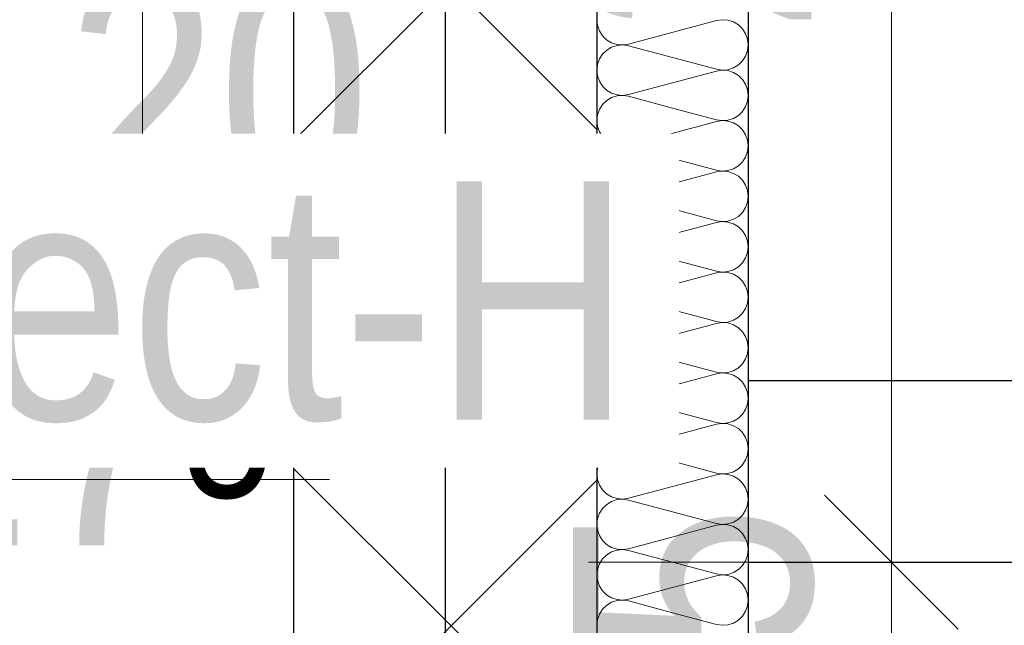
# Model space of a CAD drawing. Header units: millimetres. Extents: x -50 to 89, y -23 to 66.
# Tile 7 of 60: x -33.483 to -32.833, y 60.988 to 61.388. Entities that reach past the tile are written whole.
import ezdxf

# ---------------------------------------------------------------- set-up
doc = ezdxf.new("R2010")
doc.units = ezdxf.units.MM
doc.layers.add('Texte', color=7, linetype='Continuous', lineweight=20)
doc.styles.add('Arial Narrow', font='ARIALN.TTF')
doc.dimstyles.new('Arch_Strakon_dimstyle', dxfattribs={"dimtxt": 15.75, "dimasz": 1, "dimexe": 1.25, "dimexo": 0.0625, "dimgap": 1, "dimtad": 0, "dimdec": 3, "dimzin": 12, "dimdsep": 46, "dimtxsty": 'Arial Narrow', "dimblk": 'Arrowhead_Tick', "dimsah": 1, "dimcen": 0, "dimse1": 1, "dimse2": 1, "dimclrd": 6, "dimclrt": 2, "dimazin": 0, "dimtfac": 1, "dimtdec": 4, "dimtmove": 0, "dimatfit": 3, "dimldrblk": 'NONE', "dimfxl": 1, "dimtvp": 1, "dimtolj": 1, "dimtzin": 0, "dimlwd": 13, "dimarcsym": 2})
pattern_1 = [(45, (0, 0), (-0.10606602, 0.10606602), []), (135, (0, 0), (-0.10606602, -0.10606602), [])]

# ---------------------------------------------------------------- blocks, each defined once
blk = doc.blocks.new('Hatch_3_25')
at = {"layer": 'Texte', "color": 10, "linetype": 'Continuous', "ltscale": 0.2}
for p, q in [((-33.10224, 61.38844), (-33.10182, 61.38465)), ((-33.10054, 61.38107), (-33.10182, 61.38465)), ((-33.08127, 61.37234), (-33.02323, 61.38787)), ((-33.01946, 61.38843), (-33.02323, 61.38787)), ((-33.01946, 61.38843), (-33.01566, 61.38812)), ((-33.01203, 61.38695), (-33.01566, 61.38812)), ((-33.01203, 61.38695), (-33.00876, 61.38499)), ((-33.00602, 61.38234), (-33.00876, 61.38499)), ((-33.10054, 61.38107), (-33.09847, 61.37786)), ((-33.09574, 61.37522), (-33.09847, 61.37786)), ((-33.00602, 61.38234), (-33.00396, 61.37914)), ((-33.00268, 61.37556), (-33.00396, 61.37914)), ((-33.09574, 61.37522), (-33.09247, 61.37325)), ((-33.08884, 61.37209), (-33.09247, 61.37325)), ((-33.09246, 61.37028), (-33.08884, 61.37145)), ((-33.08884, 61.37209), (-33.08504, 61.37178)), ((-33.08504, 61.37176), (-33.08884, 61.37145)), ((-33.08127, 61.37234), (-33.08504, 61.37178)), ((-33.08504, 61.37176), (-33.08128, 61.3712)), ((-33.05224, 61.36344), (-33.08128, 61.3712)), ((-33.00268, 61.37556), (-33.00224, 61.37177)), ((-33.00268, 61.36799), (-33.00224, 61.37177)), ((-33.09847, 61.36568), (-33.10053, 61.36248)), ((-33.09847, 61.36568), (-33.09573, 61.36833)), ((-33.09246, 61.37028), (-33.09573, 61.36833)), ((-33.00268, 61.36799), (-33.00396, 61.3644)), ((-33.10182, 61.35889), (-33.10224, 61.35511)), ((-33.10182, 61.35889), (-33.10053, 61.36248)), ((-33.05224, 61.36344), (-33.02322, 61.35567)), ((-33.01203, 61.35659), (-33.00876, 61.35855)), ((-33.00603, 61.3612), (-33.00876, 61.35855)), ((-33.00603, 61.3612), (-33.00396, 61.3644)), ((-33.10182, 61.35132), (-33.10224, 61.35511)), ((-33.02323, 61.35454), (-33.08127, 61.33901)), ((-33.02323, 61.35454), (-33.01946, 61.3551)), ((-33.01946, 61.35512), (-33.02322, 61.35567)), ((-33.01946, 61.35512), (-33.01566, 61.35543)), ((-33.01566, 61.35479), (-33.01946, 61.3551)), ((-33.01203, 61.35659), (-33.01566, 61.35543)), ((-33.01566, 61.35479), (-33.01203, 61.35362)), ((-33.00876, 61.35166), (-33.01203, 61.35362)), ((-33.00876, 61.35166), (-33.00602, 61.34901)), ((-33.00224, 61.35511), (-33.00224, 61.35511)), ((-33.00224, 61.35511), (-33.00224, 61.35511)), ((-33.10182, 61.35132), (-33.10054, 61.34773)), ((-33.09847, 61.34453), (-33.10054, 61.34773)), ((-33.00396, 61.34581), (-33.00602, 61.34901)), ((-33.00396, 61.34581), (-33.00268, 61.34222)), ((-33.09847, 61.34453), (-33.09574, 61.34188)), ((-33.09247, 61.33992), (-33.09574, 61.34188)), ((-33.09247, 61.33992), (-33.08884, 61.33876)), ((-33.08504, 61.33845), (-33.08884, 61.33876)), ((-33.08884, 61.33812), (-33.08504, 61.33843)), ((-33.08504, 61.33845), (-33.08127, 61.33901)), ((-33.08128, 61.33787), (-33.08504, 61.33843)), ((-33.00224, 61.33844), (-33.00268, 61.34222)), ((-33.00224, 61.33844), (-33.00268, 61.33465)), ((-33.10053, 61.32914), (-33.09847, 61.33234)), ((-33.09573, 61.33499), (-33.09847, 61.33234)), ((-33.09573, 61.33499), (-33.09246, 61.33695)), ((-33.08884, 61.33812), (-33.09246, 61.33695)), ((-33.08128, 61.33787), (-33.05224, 61.33011)), ((-33.00396, 61.33107), (-33.00268, 61.33465)), ((-33.10224, 61.32177), (-33.10182, 61.32555)), ((-33.10053, 61.32914), (-33.10182, 61.32555)), ((-33.02322, 61.32234), (-33.05224, 61.33011)), ((-33.00876, 61.32521), (-33.00603, 61.32786)), ((-33.00396, 61.33107), (-33.00603, 61.32786)), ((-33.10224, 61.32177), (-33.10182, 61.31799)), ((-33.08127, 61.30567), (-33.02323, 61.3212)), ((-33.01946, 61.32176), (-33.02323, 61.3212)), ((-33.02322, 61.32234), (-33.01946, 61.32178)), ((-33.01566, 61.32209), (-33.01946, 61.32178)), ((-33.01946, 61.32176), (-33.01566, 61.32145)), ((-33.01566, 61.32209), (-33.01203, 61.32326)), ((-33.01203, 61.32029), (-33.01566, 61.32145)), ((-33.00876, 61.32521), (-33.01203, 61.32326)), ((-33.01203, 61.32029), (-33.00876, 61.31833)), ((-33.00224, 61.32177), (-33.00224, 61.32177)), ((-33.00224, 61.32177), (-33.00224, 61.32177)), ((-33.10054, 61.3144), (-33.10182, 61.31799)), ((-33.10054, 61.3144), (-33.09847, 61.3112)), ((-33.00602, 61.31568), (-33.00876, 61.31833)), ((-33.00602, 61.31568), (-33.00396, 61.31248)), ((-33.00268, 61.30889), (-33.00396, 61.31248)), ((-33.09574, 61.30855), (-33.09847, 61.3112)), ((-33.09574, 61.30855), (-33.09247, 61.30659)), ((-33.08884, 61.30542), (-33.09247, 61.30659)), ((-33.00268, 61.30889), (-33.00224, 61.30511)), ((-33.09847, 61.29901), (-33.09573, 61.30166)), ((-33.09246, 61.30362), (-33.09573, 61.30166)), ((-33.09246, 61.30362), (-33.08884, 61.30478)), ((-33.08884, 61.30542), (-33.08504, 61.30511)), ((-33.08504, 61.30509), (-33.08884, 61.30478)), ((-33.08127, 61.30567), (-33.08504, 61.30511)), ((-33.08504, 61.30509), (-33.08128, 61.30454)), ((-33.05224, 61.29677), (-33.08128, 61.30454)), ((-33.00268, 61.30132), (-33.00396, 61.29773)), ((-33.00268, 61.30132), (-33.00224, 61.30511)), ((-33.10182, 61.29222), (-33.10053, 61.29581)), ((-33.09847, 61.29901), (-33.10053, 61.29581)), ((-33.05224, 61.29677), (-33.02322, 61.28901)), ((-33.00603, 61.29453), (-33.00876, 61.29188)), ((-33.00603, 61.29453), (-33.00396, 61.29773)), ((-33.10182, 61.29222), (-33.10224, 61.28844)), ((-33.10182, 61.28465), (-33.10224, 61.28844)), ((-33.02323, 61.28787), (-33.08127, 61.27234)), ((-33.02323, 61.28787), (-33.01946, 61.28843)), ((-33.01946, 61.28845), (-33.02322, 61.28901)), ((-33.01946, 61.28845), (-33.01566, 61.28876)), ((-33.01566, 61.28812), (-33.01946, 61.28843)), ((-33.01203, 61.28992), (-33.01566, 61.28876)), ((-33.01566, 61.28812), (-33.01203, 61.28695)), ((-33.01203, 61.28992), (-33.00876, 61.29188)), ((-33.00876, 61.28499), (-33.01203, 61.28695)), ((-33.00224, 61.28844), (-33.00224, 61.28844)), ((-33.00224, 61.28844), (-33.00224, 61.28844)), ((-33.10182, 61.28465), (-33.10054, 61.28107)), ((-33.09847, 61.27786), (-33.10054, 61.28107)), ((-33.00876, 61.28499), (-33.00602, 61.28234)), ((-33.00396, 61.27914), (-33.00602, 61.28234)), ((-33.09847, 61.27786), (-33.09574, 61.27522)), ((-33.09247, 61.27326), (-33.09574, 61.27522)), ((-33.00396, 61.27914), (-33.00268, 61.27556)), ((-33.00224, 61.27177), (-33.00268, 61.27556)), ((-33.09573, 61.26833), (-33.09847, 61.26568)), ((-33.09573, 61.26833), (-33.09246, 61.27028)), ((-33.09247, 61.27326), (-33.08884, 61.27209)), ((-33.08884, 61.27145), (-33.09246, 61.27028)), ((-33.08504, 61.27178), (-33.08884, 61.27209)), ((-33.08884, 61.27145), (-33.08504, 61.27176)), ((-33.08504, 61.27178), (-33.08127, 61.27234)), ((-33.08128, 61.2712), (-33.08504, 61.27176)), ((-33.08128, 61.2712), (-33.05224, 61.26344)), ((-33.00396, 61.2644), (-33.00268, 61.26799)), ((-33.00224, 61.27177), (-33.00268, 61.26799)), ((-33.10053, 61.26248), (-33.10182, 61.25889)), ((-33.10053, 61.26248), (-33.09847, 61.26568)), ((-33.02322, 61.25567), (-33.05224, 61.26344)), ((-33.00876, 61.25855), (-33.00603, 61.2612)), ((-33.00396, 61.2644), (-33.00603, 61.2612)), ((-33.10224, 61.25511), (-33.10182, 61.25889)), ((-33.10224, 61.25511), (-33.10182, 61.25132)), ((-33.08127, 61.23901), (-33.02323, 61.25454)), ((-33.01946, 61.2551), (-33.02323, 61.25454)), ((-33.02322, 61.25567), (-33.01946, 61.25512)), ((-33.01566, 61.25543), (-33.01946, 61.25512)), ((-33.01946, 61.2551), (-33.01566, 61.25479)), ((-33.01566, 61.25543), (-33.01203, 61.25659)), ((-33.01203, 61.25362), (-33.01566, 61.25479)), ((-33.00876, 61.25855), (-33.01203, 61.25659)), ((-33.00224, 61.25511), (-33.00224, 61.25511)), ((-33.00224, 61.25511), (-33.00224, 61.25511)), ((-33.10054, 61.24773), (-33.10182, 61.25132)), ((-33.10054, 61.24773), (-33.09847, 61.24453)), ((-33.01203, 61.25362), (-33.00876, 61.25166)), ((-33.00602, 61.24901), (-33.00876, 61.25166)), ((-33.00602, 61.24901), (-33.00396, 61.24581)), ((-33.09574, 61.24188), (-33.09847, 61.24453)), ((-33.09574, 61.24188), (-33.09247, 61.23992)), ((-33.00268, 61.24222), (-33.00396, 61.24581)), ((-33.00268, 61.24222), (-33.00224, 61.23844)), ((-33.09847, 61.23234), (-33.09573, 61.23499)), ((-33.09246, 61.23695), (-33.09573, 61.23499)), ((-33.08884, 61.23876), (-33.09247, 61.23992)), ((-33.09246, 61.23695), (-33.08884, 61.23812)), ((-33.08884, 61.23876), (-33.08504, 61.23845)), ((-33.08504, 61.23843), (-33.08884, 61.23812)), ((-33.08127, 61.23901), (-33.08504, 61.23845)), ((-33.08504, 61.23843), (-33.08128, 61.23787)), ((-33.05224, 61.23011), (-33.08128, 61.23787)), ((-33.00268, 61.23465), (-33.00396, 61.23107)), ((-33.00268, 61.23465), (-33.00224, 61.23844)), ((-33.10182, 61.22555), (-33.10053, 61.22914)), ((-33.09847, 61.23234), (-33.10053, 61.22914)), ((-33.05224, 61.23011), (-33.02322, 61.22234)), ((-33.00603, 61.22786), (-33.00876, 61.22521)), ((-33.00603, 61.22786), (-33.00396, 61.23107)), ((-33.10182, 61.22555), (-33.10224, 61.22177)), ((-33.10182, 61.21799), (-33.10224, 61.22177)), ((-33.02323, 61.2212), (-33.01946, 61.22176)), ((-33.01946, 61.22178), (-33.02322, 61.22234)), ((-33.01946, 61.22178), (-33.01566, 61.22209)), ((-33.01566, 61.22145), (-33.01946, 61.22176)), ((-33.01203, 61.22326), (-33.01566, 61.22209)), ((-33.01566, 61.22145), (-33.01203, 61.22029)), ((-33.01203, 61.22326), (-33.00876, 61.22521)), ((-33.00224, 61.22177), (-33.00224, 61.22177)), ((-33.00224, 61.22177), (-33.00224, 61.22177)), ((-33.10182, 61.21799), (-33.10054, 61.2144)), ((-33.02323, 61.2212), (-33.08127, 61.20567)), ((-33.00876, 61.21833), (-33.01203, 61.22029)), ((-33.00876, 61.21833), (-33.00602, 61.21568)), ((-33.00396, 61.21248), (-33.00602, 61.21568)), ((-33.09847, 61.2112), (-33.10054, 61.2144)), ((-33.09847, 61.2112), (-33.09574, 61.20855)), ((-33.09247, 61.20659), (-33.09574, 61.20855)), ((-33.00396, 61.21248), (-33.00268, 61.20889)), ((-33.00224, 61.20511), (-33.00268, 61.20889)), ((-33.09573, 61.20166), (-33.09246, 61.20362)), ((-33.09247, 61.20659), (-33.08884, 61.20542)), ((-33.08884, 61.20478), (-33.09246, 61.20362)), ((-33.08504, 61.20511), (-33.08884, 61.20542)), ((-33.08884, 61.20478), (-33.08504, 61.20509)), ((-33.08504, 61.20511), (-33.08127, 61.20567)), ((-33.08128, 61.20454), (-33.08504, 61.20509)), ((-33.08128, 61.20454), (-33.05224, 61.19677)), ((-33.00224, 61.20511), (-33.00268, 61.20132)), ((-33.10053, 61.19581), (-33.10182, 61.19222)), ((-33.10053, 61.19581), (-33.09847, 61.19901)), ((-33.09573, 61.20166), (-33.09847, 61.19901)), ((-33.02322, 61.18901), (-33.05224, 61.19677)), ((-33.00396, 61.19773), (-33.00603, 61.19453)), ((-33.00396, 61.19773), (-33.00268, 61.20132)), ((-33.10224, 61.18844), (-33.10182, 61.19222)), ((-33.02322, 61.18901), (-33.01946, 61.18845)), ((-33.01566, 61.18876), (-33.01203, 61.18992)), ((-33.00876, 61.19188), (-33.01203, 61.18992)), ((-33.00876, 61.19188), (-33.00603, 61.19453)), ((-33.10224, 61.18844), (-33.10182, 61.18465)), ((-33.10054, 61.18107), (-33.10182, 61.18465)), ((-33.08127, 61.17234), (-33.02323, 61.18787)), ((-33.01946, 61.18843), (-33.02323, 61.18787)), ((-33.01566, 61.18876), (-33.01946, 61.18845)), ((-33.01946, 61.18843), (-33.01566, 61.18812)), ((-33.01203, 61.18695), (-33.01566, 61.18812)), ((-33.01203, 61.18695), (-33.00876, 61.18499)), ((-33.00602, 61.18234), (-33.00876, 61.18499)), ((-33.00602, 61.18234), (-33.00396, 61.17914)), ((-33.00224, 61.18844), (-33.00224, 61.18844)), ((-33.00224, 61.18844), (-33.00224, 61.18844)), ((-33.10054, 61.18107), (-33.09847, 61.17786)), ((-33.09574, 61.17522), (-33.09847, 61.17786)), ((-33.00268, 61.17556), (-33.00396, 61.17914)), ((-33.09574, 61.17522), (-33.09247, 61.17326)), ((-33.09246, 61.17028), (-33.09573, 61.16833)), ((-33.08884, 61.17209), (-33.09247, 61.17326)), ((-33.09246, 61.17028), (-33.08884, 61.17145)), ((-33.08884, 61.17209), (-33.08504, 61.17178)), ((-33.08504, 61.17176), (-33.08884, 61.17145)), ((-33.08127, 61.17234), (-33.08504, 61.17178)), ((-33.08504, 61.17176), (-33.08128, 61.1712)), ((-33.05224, 61.16344), (-33.08128, 61.1712)), ((-33.00268, 61.17556), (-33.00224, 61.17177)), ((-33.00268, 61.16799), (-33.00224, 61.17177)), ((-33.09847, 61.16568), (-33.10053, 61.16248)), ((-33.09847, 61.16568), (-33.09573, 61.16833)), ((-33.05224, 61.16344), (-33.02322, 61.15567)), ((-33.00603, 61.1612), (-33.00396, 61.1644)), ((-33.00268, 61.16799), (-33.00396, 61.1644)), ((-33.10182, 61.15889), (-33.10224, 61.15511)), ((-33.10182, 61.15889), (-33.10053, 61.16248)), ((-33.01203, 61.15659), (-33.01566, 61.15543)), ((-33.01203, 61.15659), (-33.00876, 61.15855)), ((-33.00603, 61.1612), (-33.00876, 61.15855)), ((-33.10182, 61.15132), (-33.10224, 61.15511)), ((-33.10182, 61.15132), (-33.10054, 61.14773)), ((-33.02323, 61.15454), (-33.08127, 61.13901)), ((-33.02323, 61.15454), (-33.01946, 61.1551)), ((-33.01946, 61.15512), (-33.02322, 61.15567)), ((-33.01946, 61.15512), (-33.01566, 61.15543)), ((-33.01566, 61.15479), (-33.01946, 61.1551)), ((-33.01566, 61.15479), (-33.01203, 61.15362)), ((-33.00876, 61.15166), (-33.01203, 61.15362)), ((-33.00876, 61.15166), (-33.00602, 61.14901)), ((-33.00224, 61.15511), (-33.00224, 61.15511)), ((-33.00224, 61.15511), (-33.00224, 61.15511)), ((-33.09847, 61.14453), (-33.10054, 61.14773)), ((-33.09847, 61.14453), (-33.09574, 61.14188)), ((-33.00396, 61.14581), (-33.00602, 61.14901)), ((-33.00396, 61.14581), (-33.00268, 61.14222)), ((-33.09247, 61.13992), (-33.09574, 61.14188)), ((-33.09573, 61.13499), (-33.09246, 61.13695)), ((-33.09247, 61.13992), (-33.08884, 61.13876)), ((-33.08884, 61.13812), (-33.09246, 61.13695)), ((-33.08504, 61.13845), (-33.08884, 61.13876)), ((-33.08884, 61.13812), (-33.08504, 61.13843)), ((-33.08504, 61.13845), (-33.08127, 61.13901)), ((-33.08128, 61.13787), (-33.08504, 61.13843)), ((-33.08128, 61.13787), (-33.05224, 61.13011)), ((-33.00224, 61.13844), (-33.00268, 61.14222)), ((-33.00224, 61.13844), (-33.00268, 61.13465)), ((-33.10053, 61.12914), (-33.09847, 61.13234)), ((-33.09573, 61.13499), (-33.09847, 61.13234)), ((-33.00396, 61.13107), (-33.00603, 61.12786)), ((-33.00396, 61.13107), (-33.00268, 61.13465)), ((-33.10224, 61.12177), (-33.10182, 61.12556)), ((-33.10053, 61.12914), (-33.10182, 61.12556)), ((-33.02322, 61.12234), (-33.05224, 61.13011)), ((-33.00876, 61.12521), (-33.01203, 61.12326)), ((-33.00876, 61.12521), (-33.00603, 61.12786)), ((-33.10224, 61.12177), (-33.10182, 61.11799)), ((-33.10054, 61.1144), (-33.10182, 61.11799)), ((-33.08127, 61.10567), (-33.02323, 61.1212)), ((-33.01946, 61.12176), (-33.02323, 61.1212)), ((-33.02322, 61.12234), (-33.01946, 61.12178)), ((-33.01566, 61.12209), (-33.01946, 61.12178)), ((-33.01946, 61.12176), (-33.01566, 61.12145)), ((-33.01566, 61.12209), (-33.01203, 61.12326)), ((-33.01203, 61.12029), (-33.01566, 61.12145)), ((-33.01203, 61.12029), (-33.00876, 61.11833)), ((-33.00602, 61.11568), (-33.00876, 61.11833)), ((-33.00224, 61.12177), (-33.00224, 61.12177)), ((-33.00224, 61.12177), (-33.00224, 61.12177)), ((-33.10054, 61.1144), (-33.09847, 61.1112)), ((-33.09574, 61.10855), (-33.09847, 61.1112)), ((-33.00602, 61.11568), (-33.00396, 61.11248)), ((-33.00268, 61.10889), (-33.00396, 61.11248)), ((-33.09574, 61.10855), (-33.09247, 61.10659)), ((-33.08884, 61.10542), (-33.09247, 61.10659)), ((-33.09246, 61.10362), (-33.08884, 61.10478)), ((-33.08884, 61.10542), (-33.08504, 61.10511)), ((-33.08504, 61.10509), (-33.08884, 61.10478)), ((-33.08127, 61.10567), (-33.08504, 61.10511)), ((-33.08504, 61.10509), (-33.08128, 61.10454)), ((-33.05224, 61.09677), (-33.08128, 61.10454)), ((-33.00268, 61.10889), (-33.00224, 61.10511)), ((-33.00268, 61.10132), (-33.00224, 61.10511)), ((-33.09847, 61.09901), (-33.10053, 61.09581)), ((-33.09847, 61.09901), (-33.09573, 61.10166)), ((-33.09246, 61.10362), (-33.09573, 61.10166)), ((-33.00268, 61.10132), (-33.00396, 61.09773)), ((-33.10182, 61.09222), (-33.10224, 61.08844)), ((-33.10182, 61.09222), (-33.10053, 61.09581)), ((-33.05224, 61.09677), (-33.02322, 61.08901)), ((-33.01203, 61.08992), (-33.00876, 61.09188)), ((-33.00603, 61.09453), (-33.00876, 61.09188)), ((-33.00603, 61.09453), (-33.00396, 61.09773)), ((-33.10182, 61.08465), (-33.10224, 61.08844)), ((-33.02323, 61.08787), (-33.08127, 61.07234)), ((-33.02323, 61.08787), (-33.01946, 61.08843)), ((-33.01946, 61.08845), (-33.02322, 61.08901)), ((-33.01946, 61.08845), (-33.01566, 61.08876)), ((-33.01566, 61.08812), (-33.01946, 61.08843)), ((-33.01203, 61.08992), (-33.01566, 61.08876)), ((-33.01566, 61.08812), (-33.01203, 61.08695)), ((-33.00876, 61.08499), (-33.01203, 61.08695)), ((-33.00876, 61.08499), (-33.00602, 61.08234)), ((-33.00224, 61.08844), (-33.00224, 61.08844)), ((-33.00224, 61.08844), (-33.00224, 61.08844)), ((-33.10182, 61.08465), (-33.10054, 61.08107)), ((-33.09847, 61.07786), (-33.10054, 61.08107)), ((-33.00396, 61.07914), (-33.00602, 61.08234)), ((-33.00396, 61.07914), (-33.00268, 61.07556)), ((-33.09847, 61.07786), (-33.09574, 61.07522)), ((-33.09247, 61.07326), (-33.09574, 61.07522)), ((-33.09247, 61.07326), (-33.08884, 61.07209)), ((-33.08504, 61.07178), (-33.08884, 61.07209)), ((-33.08504, 61.07178), (-33.08127, 61.07234)), ((-33.00224, 61.07177), (-33.00268, 61.07556)), ((-33.10053, 61.06248), (-33.09847, 61.06568)), ((-33.09573, 61.06833), (-33.09847, 61.06568)), ((-33.09573, 61.06833), (-33.09246, 61.07028)), ((-33.08884, 61.07145), (-33.09246, 61.07028)), ((-33.08884, 61.07145), (-33.08504, 61.07176)), ((-33.08128, 61.0712), (-33.08504, 61.07176)), ((-33.08128, 61.0712), (-33.05224, 61.06344)), ((-33.00396, 61.0644), (-33.00268, 61.06799)), ((-33.00224, 61.07177), (-33.00268, 61.06799)), ((-33.10224, 61.05511), (-33.10182, 61.05889)), ((-33.10053, 61.06248), (-33.10182, 61.05889)), ((-33.02322, 61.05567), (-33.05224, 61.06344)), ((-33.00876, 61.05855), (-33.00603, 61.0612)), ((-33.00396, 61.0644), (-33.00603, 61.0612)), ((-33.10224, 61.05511), (-33.10182, 61.05132)), ((-33.08127, 61.03901), (-33.02323, 61.05454)), ((-33.01946, 61.0551), (-33.02323, 61.05454)), ((-33.02322, 61.05567), (-33.01946, 61.05512)), ((-33.01566, 61.05543), (-33.01946, 61.05512)), ((-33.01946, 61.0551), (-33.01566, 61.05479)), ((-33.01566, 61.05543), (-33.01203, 61.05659)), ((-33.01203, 61.05362), (-33.01566, 61.05479)), ((-33.00876, 61.05855), (-33.01203, 61.05659)), ((-33.01203, 61.05362), (-33.00876, 61.05166)), ((-33.00224, 61.05511), (-33.00224, 61.05511)), ((-33.00224, 61.05511), (-33.00224, 61.05511)), ((-33.10054, 61.04773), (-33.10182, 61.05132)), ((-33.10054, 61.04773), (-33.09847, 61.04453)), ((-33.00602, 61.04901), (-33.00876, 61.05166)), ((-33.00602, 61.04901), (-33.00396, 61.04581)), ((-33.00268, 61.04222), (-33.00396, 61.04581)), ((-33.09574, 61.04188), (-33.09847, 61.04453)), ((-33.09574, 61.04188), (-33.09247, 61.03992)), ((-33.08884, 61.03876), (-33.09247, 61.03992)), ((-33.00268, 61.04222), (-33.00224, 61.03844)), ((-33.09847, 61.03235), (-33.09573, 61.03499)), ((-33.09246, 61.03695), (-33.09573, 61.03499)), ((-33.09246, 61.03695), (-33.08884, 61.03812)), ((-33.08884, 61.03876), (-33.08504, 61.03845)), ((-33.08504, 61.03843), (-33.08884, 61.03812)), ((-33.08127, 61.03901), (-33.08504, 61.03845)), ((-33.08504, 61.03843), (-33.08128, 61.03787)), ((-33.05224, 61.03011), (-33.08128, 61.03787)), ((-33.00268, 61.03465), (-33.00396, 61.03107)), ((-33.00268, 61.03465), (-33.00224, 61.03844)), ((-33.10182, 61.02556), (-33.10053, 61.02914)), ((-33.09847, 61.03235), (-33.10053, 61.02914)), ((-33.05224, 61.03011), (-33.02322, 61.02234)), ((-33.00603, 61.02786), (-33.00876, 61.02521)), ((-33.00603, 61.02786), (-33.00396, 61.03107)), ((-33.10182, 61.02556), (-33.10224, 61.02177)), ((-33.10182, 61.01799), (-33.10224, 61.02177)), ((-33.02323, 61.0212), (-33.08127, 61.00567)), ((-33.02323, 61.0212), (-33.01946, 61.02176)), ((-33.01946, 61.02178), (-33.02322, 61.02234)), ((-33.01946, 61.02178), (-33.01566, 61.02209)), ((-33.01566, 61.02145), (-33.01946, 61.02176)), ((-33.01203, 61.02326), (-33.01566, 61.02209)), ((-33.01566, 61.02145), (-33.01203, 61.02029)), ((-33.01203, 61.02326), (-33.00876, 61.02521)), ((-33.00876, 61.01833), (-33.01203, 61.02029)), ((-33.00224, 61.02177), (-33.00224, 61.02177)), ((-33.00224, 61.02177), (-33.00224, 61.02177)), ((-33.10182, 61.01799), (-33.10054, 61.0144)), ((-33.09847, 61.0112), (-33.10054, 61.0144)), ((-33.00876, 61.01833), (-33.00602, 61.01568)), ((-33.00396, 61.01248), (-33.00602, 61.01568)), ((-33.09847, 61.0112), (-33.09574, 61.00855)), ((-33.09247, 61.00659), (-33.09574, 61.00855)), ((-33.00396, 61.01248), (-33.00268, 61.00889)), ((-33.00224, 61.00511), (-33.00268, 61.00889)), ((-33.09573, 61.00166), (-33.09847, 60.99901)), ((-33.09573, 61.00166), (-33.09246, 61.00362)), ((-33.09247, 61.00659), (-33.08884, 61.00542)), ((-33.08884, 61.00478), (-33.09246, 61.00362)), ((-33.08504, 61.00511), (-33.08884, 61.00542)), ((-33.08884, 61.00478), (-33.08504, 61.00509)), ((-33.08504, 61.00511), (-33.08127, 61.00567)), ((-33.08128, 61.00454), (-33.08504, 61.00509)), ((-33.08128, 61.00454), (-33.05224, 60.99677)), ((-33.00396, 60.99773), (-33.00268, 61.00132)), ((-33.00224, 61.00511), (-33.00268, 61.00132)), ((-33.10053, 60.99581), (-33.10182, 60.99222)), ((-33.10053, 60.99581), (-33.09847, 60.99901)), ((-33.02322, 60.98901), (-33.05224, 60.99677)), ((-33.00876, 60.99188), (-33.00603, 60.99453)), ((-33.00396, 60.99773), (-33.00603, 60.99453)), ((-33.10224, 60.98844), (-33.10182, 60.99222)), ((-33.02322, 60.98901), (-33.01946, 60.98845)), ((-33.01566, 60.98876), (-33.01946, 60.98845)), ((-33.01566, 60.98876), (-33.01203, 60.98992)), ((-33.00876, 60.99188), (-33.01203, 60.98992))]:
    blk.add_line(p, q, dxfattribs=at)
blk = doc.blocks.new('Arrowhead_Tick')
at = {"color": 0, "linetype": 'Continuous', "lineweight": -2, "ltscale": 0.5}
for p, q in [((0, 20), (0, -10)), ((-1, 0), (0, 0)), ((10, 0), (0, 0))]:
    blk.add_line(p, q, dxfattribs=at)
at = {"color": 2, "linetype": 'Continuous', "lineweight": 35, "ltscale": 0.5}
blk.add_line((4.419, 4.419), (-4.419, -4.419), dxfattribs=at)
blk = doc.blocks.new('*D34')
at = {"layer": 'Defpoints', "color": 0}
for p in [(-33.40224, 61.58011), (-33.30224, 61.58011), (-33.30224, 61.20941)]:
    blk.add_point(p, dxfattribs=at)
at = {"layer": 'Texte', "color": 6, "linetype": 'Continuous', "lineweight": 13}
for p, q in [((-33.41224, 61.20941), (-33.42224, 61.20941)), ((-33.40224, 61.20941), (-33.30224, 61.20941)), ((-33.29224, 61.20941), (-33.28224, 61.20941))]:
    blk.add_line(p, q, dxfattribs=at)
at = {"layer": 'Texte', "color": 6, "lineweight": 13, "xscale": 0.01, "yscale": 0.01, "zscale": 0.01}
blk.add_blockref('Arrowhead_Tick', (-33.40224, 61.20941), dxfattribs=at)
at = {"layer": 'Texte', "color": 6, "lineweight": 13, "xscale": 0.01, "yscale": 0.01, "zscale": 0.01, "rotation": 180}
blk.add_blockref('Arrowhead_Tick', (-33.30224, 61.20941), dxfattribs=at)
at = {"layer": 'Texte', "color": 2, "lineweight": 25, "insert": (-33.35224, 61.33982), "char_height": 0.1575, "attachment_point": 5, "style": 'Arial Narrow'}
blk.add_mtext('\\A1;20', dxfattribs=at)
blk = doc.blocks.new('_None')
blk = doc.blocks.new('*D38')
at = {"layer": 'Defpoints', "color": 0}
for p in [(-32.90769, 61.03011), (-32.00224, 61.03011), (-32.10224, 60.90511)]:
    blk.add_point(p, dxfattribs=at)
at = {"layer": 'Texte', "color": 6, "linetype": 'Continuous', "lineweight": 13}
blk.add_line((-32.90769, 60.91511), (-32.90769, 61.02011), dxfattribs=at)
at = {"layer": 'Texte', "color": 6, "lineweight": 13, "xscale": 0.01, "yscale": 0.01, "zscale": 0.01}
for p, rotation in [((-32.90769, 61.03011), 90), ((-32.90769, 60.90511), 270)]:
    blk.add_blockref('Arrowhead_Tick', p, dxfattribs=dict(at, rotation=rotation))
at = {"layer": 'Texte', "color": 2, "lineweight": 25, "insert": (-33.03809, 60.96761), "char_height": 0.1575, "attachment_point": 5, "rotation": 90, "style": 'Arial Narrow'}
blk.add_mtext('\\A1;25', dxfattribs=at)
blk = doc.blocks.new('*D39')
at = {"layer": 'Defpoints', "color": 0}
for p in [(-32.90769, 62.03011), (-32.00224, 62.03011), (-32.00224, 61.03011)]:
    blk.add_point(p, dxfattribs=at)
at = {"layer": 'Texte', "color": 6, "linetype": 'Continuous', "lineweight": 13}
blk.add_line((-32.90769, 61.04011), (-32.90769, 62.02011), dxfattribs=at)
at = {"layer": 'Texte', "color": 6, "lineweight": 13, "xscale": 0.01, "yscale": 0.01, "zscale": 0.01}
for p, rotation in [((-32.90769, 62.03011), 90), ((-32.90769, 61.03011), 270)]:
    blk.add_blockref('Arrowhead_Tick', p, dxfattribs=dict(at, rotation=rotation))
at = {"layer": 'Texte', "color": 2, "lineweight": 25, "insert": (-33.03809, 61.53011), "char_height": 0.1575, "attachment_point": 5, "rotation": 90, "style": 'Arial Narrow'}
blk.add_mtext('\\A1;200', dxfattribs=at)

msp = doc.modelspace()

# ---------------------------------------------------------------- hatches: boundary and pattern name
at = {"layer": 'Texte'}
h = msp.add_hatch(dxfattribs=at)
h.set_pattern_fill('FT', color=10, scale=0.01, angle=45, style=0, pattern_type=2)
h.set_pattern_definition(pattern_1)
h.paths.add_polyline_path([(-33.302241, 60.605107), (-33.202241, 60.605107), (-33.202241, 61.680107), (-33.302241, 61.580107)])
h = msp.add_hatch(dxfattribs=at)
h.set_pattern_fill('FT', color=10, scale=0.01, angle=45, style=0, pattern_type=2)
h.set_pattern_definition(pattern_1)
h.paths.add_polyline_path([(-33.202241, 60.605107), (-33.102241, 60.605107), (-33.102241, 61.680107), (-33.202241, 61.680107)])

# ---------------------------------------------------------------- linework, layer by layer
at = {"layer": 'Texte', "color": 3, "linetype": 'Continuous', "lineweight": 25}
for p, q in [((-33.002241, 62.030107), (-33.002241, 61.030107)), ((-33.202241, 60.605107), (-33.202241, 61.680107)), ((-33.102241, 61.680107), (-33.102241, 60.805107)), ((-33.302241, 60.605107), (-33.302241, 61.580107)), ((-33.002241, 61.150107), (-32.002241, 61.150107)), ((-33.002241, 61.030107), (-32.002241, 61.030107)), ((-33.002241, 61.030107), (-33.002241, 60.905107))]:
    msp.add_line(p, q, dxfattribs=at)
at = {"layer": 'Texte', "color": 6, "linetype": 'Continuous', "lineweight": 13}
msp.add_line((-35.008703, 61.084718), (-33.278857, 61.084718), dxfattribs=at)

# ---------------------------------------------------------------- block references
at = {"color": 0, "lineweight": -2}
msp.add_blockref('Hatch_3_25', (0, 0), dxfattribs=at)

# ---------------------------------------------------------------- texts
at = {"layer": 'Texte', "color": 2, "lineweight": 35, "insert": (-33.982924, 61.198857), "char_height": 0.1575, "attachment_point": 1, "line_spacing_factor": 0.9, "style": 'Arial Narrow'}
msp.add_mtext(' +10,17{\\A1;\\H.6x;\\S5;}', dxfattribs=at)

# ---------------------------------------------------------------- dimensions: what is measured, and where the dimension line sits
at = {"layer": 'Texte', "lineweight": 25}
for base, p1, p2, text, picture, middle in [((-32.907688, 62.030107), (-32.002241, 61.030107), (-32.002241, 62.030107), '200', '*D39', (-32.907688, 61.530107)), ((-32.907688, 61.030107), (-32.102241, 60.905107), (-32.002241, 61.030107), '25', '*D38', (-32.907688, 60.967607))]:
    dim = msp.add_linear_dim(base=base, p1=p1, p2=p2, angle=90, text=text, dimstyle='Arch_Strakon_dimstyle', override={"dimscale": 0.01, "dimtxt": 15.75, "dimasz": 1, "dimgap": 5, "dimtad": 1, "dimjust": 0, "dimtih": 0, "dimtoh": 0, "dimdec": 5, "dimdsep": 46, "dimtxsty": 'Arial Narrow', "dimclrd": 6, "dimclrt": 2, "dimtix": 1, "dimtofl": 255, "dimtmove": 0, "dimatfit": 2, "dimfxl": 0, "dimfxlon": 0, "dimtvp": 31.746032, "dimlwd": 13}, dxfattribs=at)
    dim.commit()
    dim.dimension.update_dxf_attribs({"geometry": picture, "text_midpoint": middle, "dimtype": 160})
dim = msp.add_linear_dim(base=(-33.302241, 61.209414), p1=(-33.402241, 61.580107), p2=(-33.302241, 61.580107), text='20', dimstyle='Arch_Strakon_dimstyle', override={"dimscale": 0.01, "dimtxt": 15.75, "dimasz": 1, "dimgap": 5, "dimtad": 1, "dimjust": 0, "dimtih": 0, "dimtoh": 0, "dimdec": 5, "dimdsep": 46, "dimtxsty": 'Arial Narrow', "dimclrd": 6, "dimclrt": 2, "dimtix": 1, "dimtofl": 255, "dimtmove": 0, "dimatfit": 2, "dimfxl": 0, "dimfxlon": 0, "dimtvp": 31.746032, "dimlwd": 13}, dxfattribs=at)
dim.commit()
dim.dimension.update_dxf_attribs({"geometry": '*D34', "text_midpoint": (-33.352241, 61.209414), "dimtype": 160})

# ---------------------------------------------------------------- next in the draw order: texts
at = {"layer": 'Texte', "color": 2, "lineweight": 35, "insert": (-34.984375, 61.121922), "char_height": 0.1575, "attachment_point": 7, "line_spacing_factor": 0.9, "style": 'Arial Narrow', "bg_fill": 3, "box_fill_scale": 1.2, "bg_fill_color": 256, "bg_fill_true_color": 13158600, "bg_fill_transparency": 0}
msp.add_mtext('2 x 20 mm Promatect-H', dxfattribs=at)

doc.saveas('drawing.dxf')
